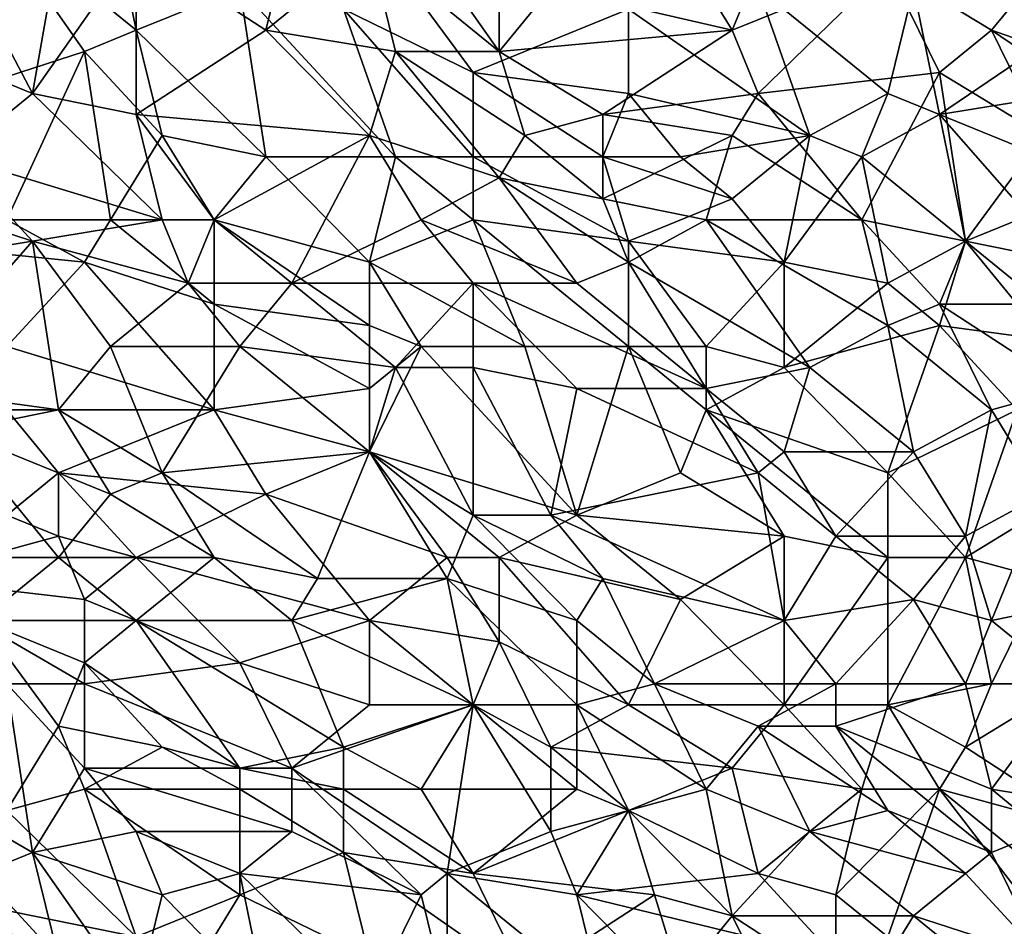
# Model space of a CAD drawing. Extents: x -0.7 to 0.7, y -0.35 to 0.35.
# Tile 111 of 226: x -0.13 to 0.01, y -0.12 to 0.01. Entities that reach past the tile are written whole.
import ezdxf

# ---------------------------------------------------------------- set-up
doc = ezdxf.new("R2010")
doc.units = 0

msp = doc.modelspace()

# ---------------------------------------------------------------- linework, layer by layer
for points in [[(-0.14126, 0.00206, 0.4371), (-0.12216, 0.00827, 0.43707), (-0.13744, 0.03003, 0.43708)], [(-0.13744, 0.03003, 0.43708), (-0.11453, 0.01138, 0.43709), (-0.11834, 0.03003, 0.43706)], [(-0.12216, 0.00827, 0.43707), (-0.11453, 0.01138, 0.43709), (-0.13744, 0.03003, 0.43708)], [(-0.11453, 0.01138, 0.43709), (-0.09925, 0.0176, 0.43711), (-0.11834, 0.03003, 0.43706)], [(-0.08016, 0.02381, 0.41238), (-0.07634, 0.03003, 0.41236), (-0.06107, 0.00827, 0.41237)], [(-0.06107, 0.00827, 0.41237), (-0.07634, 0.03003, 0.41236), (-0.06107, 0.02692, 0.41236)], [(-0.0267, 0.01138, 0.41235), (-0.05343, 0.0176, 0.41234), (-0.03815, 0.03003, 0.41235)], [(-0.0267, 0.01138, 0.41235), (-0.03815, 0.03003, 0.41235), (-0.02288, 0.0207, 0.41237)], [(-0.09543, 0.01138, 0.41237), (-0.11453, 0.02381, 0.41237), (-0.09161, 0.02692, 0.41237)], [(-0.09543, 0.01138, 0.41237), (-0.09161, 0.02692, 0.41237), (-0.08016, 0.02381, 0.41238)], [(-0.06107, 0.00827, 0.41237), (-0.06107, 0.02692, 0.41236), (-0.05343, 0.0176, 0.41234)], [(-0.1298, 0.00206, 0.41238), (-0.14126, 0.02381, 0.41234), (-0.12598, 0.02381, 0.41238)], [(-0.13744, 0.00517, 0.41237), (-0.14126, 0.02381, 0.41234), (-0.1298, 0.00206, 0.41238)], [(-0.1298, 0.00206, 0.41238), (-0.12598, 0.02381, 0.41238), (-0.11453, 0.02381, 0.41237)], [(-0.11453, -0.00105, 0.41236), (-0.1298, 0.00206, 0.41238), (-0.11453, 0.02381, 0.41237)], [(-0.11453, -0.00105, 0.41236), (-0.11453, 0.02381, 0.41237), (-0.09543, 0.01138, 0.41237)], [(-0.09543, 0.01138, 0.41237), (-0.08016, 0.02381, 0.41238), (-0.07634, 0.00827, 0.41238)], [(-0.07634, 0.00827, 0.41238), (-0.08016, 0.02381, 0.41238), (-0.06107, 0.00827, 0.41237)], [(-0.08398, 0.01449, 0.43708), (-0.06488, 0.00517, 0.43709), (-0.07634, 0.0207, 0.43708)], [(-0.06488, 0.00517, 0.43709), (-0.04197, 0.01449, 0.43708), (-0.07634, 0.0207, 0.43708)], [(-0.0267, 0.01138, 0.41235), (-0.02288, 0.0207, 0.41237), (-0.00379, 0.0207, 0.41237)], [(-0.02288, 0.00206, 0.41236), (-0.0267, 0.01138, 0.41235), (-0.00379, 0.0207, 0.41237)], [(-0.02288, 0.00206, 0.41236), (-0.00379, 0.0207, 0.41237), (0.00385, 0.00517, 0.41238)], [(0.01149, 0.01138, 0.41238), (-0.00379, 0.0207, 0.41237), (0.01912, 0.0207, 0.41238)], [(0.00385, 0.00517, 0.41238), (-0.00379, 0.0207, 0.41237), (0.01149, 0.01138, 0.41238)], [(0.03822, 0.00206, 0.41239), (0.01149, 0.01138, 0.41238), (0.01912, 0.0207, 0.41238)], [(-0.09543, -0.00726, 0.43709), (-0.09925, 0.0176, 0.43711), (-0.11453, 0.01138, 0.43709)], [(-0.07634, -0.00726, 0.43708), (-0.08398, 0.01449, 0.43708), (-0.09925, 0.0176, 0.43711)], [(-0.09543, -0.00726, 0.43709), (-0.07634, -0.00726, 0.43708), (-0.09925, 0.0176, 0.43711)], [(-0.06107, 0.00827, 0.41237), (-0.05343, 0.0176, 0.41234), (-0.0267, 0.01138, 0.41235)], [(-0.04197, 0.01449, 0.43708), (-0.01524, -0.00415, 0.43708), (-0.02288, 0.0176, 0.43709)], [(-0.02288, 0.0176, 0.43709), (-0.00379, 0.00206, 0.43709), (0.00003, 0.0176, 0.4371)], [(-0.01524, -0.00415, 0.43708), (-0.00379, 0.00206, 0.43709), (-0.02288, 0.0176, 0.43709)], [(0.00385, -0.00105, 0.4371), (0.00003, 0.0176, 0.4371), (-0.00379, 0.00206, 0.43709)], [(0.00385, -0.00105, 0.4371), (0.02676, 0.01449, 0.43708), (0.00003, 0.0176, 0.4371)], [(-0.06488, -0.00726, 0.4371), (-0.06488, 0.00517, 0.43709), (-0.08398, 0.01449, 0.43708)], [(-0.06488, -0.00726, 0.4371), (-0.08398, 0.01449, 0.43708), (-0.07634, -0.00726, 0.43708)], [(-0.04197, 0.00206, 0.43708), (-0.04197, 0.01449, 0.43708), (-0.06488, 0.00517, 0.43709)], [(-0.01524, -0.00415, 0.43708), (-0.04197, 0.01449, 0.43708), (-0.04197, 0.00206, 0.43708)], [(0.00385, -0.00105, 0.4371), (0.02294, 0.00206, 0.43711), (0.02676, 0.01449, 0.43708)], [(-0.11071, -0.00415, 0.43708), (-0.11453, 0.01138, 0.43709), (-0.12216, 0.00827, 0.43707)], [(-0.11071, -0.00415, 0.43708), (-0.09543, -0.00726, 0.43709), (-0.11453, 0.01138, 0.43709)], [(-0.11453, -0.00105, 0.41236), (-0.09543, 0.01138, 0.41237), (-0.08016, -0.00415, 0.41238)], [(-0.08016, -0.00415, 0.41238), (-0.09543, 0.01138, 0.41237), (-0.07634, 0.00827, 0.41238)], [(-0.04579, -0.00105, 0.41238), (-0.06107, 0.00827, 0.41237), (-0.0267, 0.01138, 0.41235)], [(-0.04579, -0.00105, 0.41238), (-0.0267, 0.01138, 0.41235), (-0.02288, 0.00206, 0.41236)], [(0.01912, -0.00415, 0.41239), (0.00385, 0.00517, 0.41238), (0.01149, 0.01138, 0.41238)], [(0.0344, -0.00415, 0.4124), (0.01149, 0.01138, 0.41238), (0.03822, 0.00206, 0.41239)], [(0.01912, -0.00415, 0.41239), (0.01149, 0.01138, 0.41238), (0.0344, -0.00415, 0.4124)], [(-0.13362, -0.01658, 0.4371), (-0.12216, 0.00827, 0.43707), (-0.14126, 0.00206, 0.4371)], [(-0.13362, -0.01658, 0.4371), (-0.11834, -0.01658, 0.43709), (-0.12216, 0.00827, 0.43707)], [(-0.11834, -0.01658, 0.43709), (-0.11071, -0.00415, 0.43708), (-0.12216, 0.00827, 0.43707)], [(-0.06107, -0.01037, 0.41238), (-0.08016, -0.00415, 0.41238), (-0.07634, 0.00827, 0.41238)], [(-0.05725, -0.00415, 0.41236), (-0.07634, 0.00827, 0.41238), (-0.06107, 0.00827, 0.41237)], [(-0.06107, -0.01037, 0.41238), (-0.07634, 0.00827, 0.41238), (-0.05725, -0.00415, 0.41236)], [(-0.05725, -0.00415, 0.41236), (-0.06107, 0.00827, 0.41237), (-0.04579, -0.00105, 0.41238)], [(-0.14126, -0.00726, 0.41235), (-0.13744, 0.00517, 0.41237), (-0.1298, 0.00206, 0.41238)], [(-0.04579, -0.00726, 0.43708), (-0.04197, 0.00206, 0.43708), (-0.06488, 0.00517, 0.43709)], [(-0.04579, -0.00726, 0.43708), (-0.06488, 0.00517, 0.43709), (-0.06488, -0.00726, 0.4371)], [(-0.00761, -0.01658, 0.41238), (-0.02288, 0.00206, 0.41236), (0.00385, 0.00517, 0.41238)], [(-0.00761, -0.01658, 0.41238), (0.00385, 0.00517, 0.41238), (0.00767, -0.01969, 0.41237)], [(0.00767, -0.01969, 0.41237), (0.00385, 0.00517, 0.41238), (0.01912, -0.00415, 0.41239)], [(-0.11071, -0.01658, 0.41235), (-0.14126, -0.00726, 0.41235), (-0.1298, 0.00206, 0.41238)], [(-0.11071, -0.01658, 0.41235), (-0.1298, 0.00206, 0.41238), (-0.11453, -0.00105, 0.41236)], [(-0.0267, -0.00415, 0.41237), (-0.04579, -0.00105, 0.41238), (-0.02288, 0.00206, 0.41236)], [(-0.04579, -0.00726, 0.43708), (-0.03434, -0.00726, 0.43709), (-0.04197, 0.00206, 0.43708)], [(-0.03434, -0.00726, 0.43709), (-0.01524, -0.00415, 0.43708), (-0.04197, 0.00206, 0.43708)], [(-0.0267, -0.00415, 0.41237), (-0.02288, 0.00206, 0.41236), (-0.00761, -0.01658, 0.41238)], [(-0.01524, -0.00415, 0.43708), (-0.00761, -0.00726, 0.43708), (-0.00379, 0.00206, 0.43709)], [(-0.00761, -0.00726, 0.43708), (0.00385, -0.00105, 0.4371), (-0.00379, 0.00206, 0.43709)], [(0.02676, -0.01037, 0.43708), (0.02294, 0.00206, 0.43711), (0.00385, -0.00105, 0.4371)], [(-0.10307, -0.01658, 0.41236), (-0.11453, -0.00105, 0.41236), (-0.08016, -0.00415, 0.41238)], [(-0.10307, -0.01658, 0.41236), (-0.11071, -0.01658, 0.41235), (-0.11453, -0.00105, 0.41236)], [(-0.04579, -0.01348, 0.41237), (-0.05725, -0.00415, 0.41236), (-0.04579, -0.00105, 0.41238)], [(-0.04579, -0.01348, 0.41237), (-0.04579, -0.00105, 0.41238), (-0.0267, -0.00415, 0.41237)], [(0.00767, -0.01969, 0.43709), (0.00385, -0.00105, 0.4371), (-0.00761, -0.00726, 0.43708)], [(0.02294, -0.0228, 0.43709), (0.02676, -0.01037, 0.43708), (0.00385, -0.00105, 0.4371)], [(0.02294, -0.0228, 0.43709), (0.00385, -0.00105, 0.4371), (0.00767, -0.01969, 0.43709)], [(-0.11834, -0.01658, 0.43709), (-0.10307, -0.01658, 0.43711), (-0.11071, -0.00415, 0.43708)], [(-0.10307, -0.01658, 0.43711), (-0.09543, -0.00726, 0.43709), (-0.11071, -0.00415, 0.43708)], [(-0.09161, -0.02591, 0.41238), (-0.10307, -0.01658, 0.41236), (-0.08016, -0.00415, 0.41238)], [(-0.09161, -0.02591, 0.41238), (-0.08016, -0.00415, 0.41238), (-0.07252, -0.01658, 0.41236)], [(-0.07252, -0.01658, 0.41236), (-0.08016, -0.00415, 0.41238), (-0.06107, -0.01037, 0.41238)], [(-0.06107, -0.01037, 0.41238), (-0.05725, -0.00415, 0.41236), (-0.04579, -0.01348, 0.41237)], [(-0.03052, -0.01658, 0.41236), (-0.04579, -0.01348, 0.41237), (-0.0267, -0.00415, 0.41237)], [(-0.03434, -0.00726, 0.43709), (-0.0267, -0.01348, 0.43709), (-0.01524, -0.00415, 0.43708)], [(-0.03052, -0.01658, 0.41236), (-0.0267, -0.00415, 0.41237), (-0.00761, -0.01658, 0.41238)], [(-0.01906, -0.0228, 0.43709), (-0.01524, -0.00415, 0.43708), (-0.0267, -0.01348, 0.43709)], [(-0.01906, -0.0228, 0.43709), (-0.00761, -0.00726, 0.43708), (-0.01524, -0.00415, 0.43708)], [(0.00767, -0.01969, 0.41237), (0.01912, -0.00415, 0.41239), (0.03058, -0.01037, 0.41238)], [(-0.1298, -0.01969, 0.41238), (-0.14889, -0.01348, 0.41237), (-0.14126, -0.00726, 0.41235)], [(-0.1298, -0.01969, 0.41238), (-0.14126, -0.00726, 0.41235), (-0.11071, -0.01658, 0.41235)], [(-0.08016, -0.0228, 0.43708), (-0.09543, -0.00726, 0.43709), (-0.10307, -0.01658, 0.43711)], [(-0.08016, -0.0228, 0.43708), (-0.07634, -0.00726, 0.43708), (-0.09543, -0.00726, 0.43709)], [(-0.08016, -0.0228, 0.43708), (-0.06488, -0.01658, 0.43709), (-0.07634, -0.00726, 0.43708)], [(-0.07634, -0.00726, 0.43708), (-0.06488, -0.01658, 0.43709), (-0.06488, -0.00726, 0.4371)], [(-0.06488, -0.00726, 0.4371), (-0.04197, -0.01969, 0.43707), (-0.04579, -0.00726, 0.43708)], [(-0.06488, -0.01658, 0.43709), (-0.04197, -0.01969, 0.43707), (-0.06488, -0.00726, 0.4371)], [(-0.0267, -0.01348, 0.43709), (-0.03434, -0.00726, 0.43709), (-0.04579, -0.00726, 0.43708)], [(-0.04197, -0.01969, 0.43707), (-0.0267, -0.01348, 0.43709), (-0.04579, -0.00726, 0.43708)], [(-0.00379, -0.02591, 0.43708), (-0.00761, -0.00726, 0.43708), (-0.01906, -0.0228, 0.43709)], [(0.00767, -0.01969, 0.43709), (-0.00761, -0.00726, 0.43708), (-0.00379, -0.02591, 0.43708)], [(-0.07252, -0.01658, 0.41236), (-0.06107, -0.01037, 0.41238), (-0.04961, -0.02591, 0.41237)], [(-0.06107, -0.01037, 0.41238), (-0.04579, -0.01348, 0.41237), (-0.04197, -0.0228, 0.41236)], [(-0.04961, -0.02591, 0.41237), (-0.06107, -0.01037, 0.41238), (-0.04197, -0.0228, 0.41236)], [(0.00767, -0.01969, 0.41237), (0.03058, -0.01037, 0.41238), (0.01531, -0.02901, 0.41238)], [(-0.14889, -0.0228, 0.41237), (-0.14889, -0.01348, 0.41237), (-0.1298, -0.01969, 0.41238)], [(-0.04197, -0.0228, 0.41236), (-0.04579, -0.01348, 0.41237), (-0.03052, -0.01658, 0.41236)], [(-0.01906, -0.0228, 0.43709), (-0.0267, -0.01348, 0.43709), (-0.04197, -0.01969, 0.43707)], [(-0.15271, -0.01969, 0.43709), (-0.12216, -0.0228, 0.43706), (-0.13362, -0.01658, 0.4371)], [(-0.12216, -0.0228, 0.43706), (-0.11834, -0.01658, 0.43709), (-0.13362, -0.01658, 0.4371)], [(-0.10689, -0.02591, 0.41238), (-0.1298, -0.01969, 0.41238), (-0.11071, -0.01658, 0.41235)], [(-0.12216, -0.0228, 0.43706), (-0.10307, -0.02901, 0.43709), (-0.11834, -0.01658, 0.43709)], [(-0.10307, -0.02901, 0.43709), (-0.10307, -0.01658, 0.43711), (-0.11834, -0.01658, 0.43709)], [(-0.10689, -0.02591, 0.41238), (-0.11071, -0.01658, 0.41235), (-0.10307, -0.01658, 0.41236)], [(-0.10689, -0.02591, 0.41238), (-0.10307, -0.01658, 0.41236), (-0.09161, -0.02591, 0.41238)], [(-0.08016, -0.03212, 0.43707), (-0.08016, -0.0228, 0.43708), (-0.10307, -0.01658, 0.43711)], [(-0.08016, -0.03212, 0.43707), (-0.10307, -0.01658, 0.43711), (-0.10307, -0.02901, 0.43709)], [(-0.09161, -0.02591, 0.41238), (-0.07252, -0.01658, 0.41236), (-0.06488, -0.02591, 0.41237)], [(-0.08016, -0.0228, 0.43708), (-0.05725, -0.03523, 0.43707), (-0.06488, -0.01658, 0.43709)], [(-0.06488, -0.02591, 0.41237), (-0.07252, -0.01658, 0.41236), (-0.04961, -0.02591, 0.41237)], [(-0.04197, -0.03523, 0.43706), (-0.04197, -0.01969, 0.43707), (-0.06488, -0.01658, 0.43709)], [(-0.05725, -0.03523, 0.43707), (-0.04197, -0.03523, 0.43706), (-0.06488, -0.01658, 0.43709)], [(-0.04197, -0.0228, 0.41236), (-0.03052, -0.01658, 0.41236), (-0.01524, -0.03833, 0.41239)], [(-0.00379, -0.03212, 0.41239), (-0.03052, -0.01658, 0.41236), (-0.00761, -0.01658, 0.41238)], [(-0.01524, -0.03833, 0.41239), (-0.03052, -0.01658, 0.41236), (-0.00379, -0.03212, 0.41239)], [(0.00385, -0.02901, 0.41237), (-0.00761, -0.01658, 0.41238), (0.00767, -0.01969, 0.41237)], [(-0.00379, -0.03212, 0.41239), (-0.00761, -0.01658, 0.41238), (0.00385, -0.02901, 0.41237)], [(-0.13362, -0.03523, 0.43707), (-0.12216, -0.0228, 0.43706), (-0.15271, -0.01969, 0.43709)], [(-0.14889, -0.04144, 0.41238), (-0.14889, -0.0228, 0.41237), (-0.1298, -0.01969, 0.41238)], [(-0.12598, -0.04455, 0.4124), (-0.14889, -0.04144, 0.41238), (-0.1298, -0.01969, 0.41238)], [(-0.12598, -0.04455, 0.4124), (-0.1298, -0.01969, 0.41238), (-0.11834, -0.03523, 0.41237)], [(-0.11834, -0.03523, 0.41237), (-0.1298, -0.01969, 0.41238), (-0.10689, -0.02591, 0.41238)], [(-0.04197, -0.01969, 0.43707), (-0.03052, -0.03523, 0.43708), (-0.01906, -0.0228, 0.43709)], [(-0.04197, -0.03523, 0.43706), (-0.03052, -0.03523, 0.43708), (-0.04197, -0.01969, 0.43707)], [(-0.00379, -0.02591, 0.43708), (0.00385, -0.03212, 0.43708), (0.00767, -0.01969, 0.43709)], [(0.00385, -0.03212, 0.43708), (0.02676, -0.03523, 0.43707), (0.00767, -0.01969, 0.43709)], [(0.01531, -0.02901, 0.41238), (0.00385, -0.02901, 0.41237), (0.00767, -0.01969, 0.41237)], [(0.00767, -0.01969, 0.43709), (0.02676, -0.03523, 0.43707), (0.02294, -0.0228, 0.43709)], [(-0.13362, -0.03523, 0.43707), (-0.10307, -0.04455, 0.43709), (-0.12216, -0.0228, 0.43706)], [(-0.10307, -0.04455, 0.43709), (-0.10307, -0.02901, 0.43709), (-0.12216, -0.0228, 0.43706)], [(-0.07252, -0.03523, 0.43707), (-0.05725, -0.03523, 0.43707), (-0.08016, -0.0228, 0.43708)], [(-0.07252, -0.03523, 0.43707), (-0.08016, -0.0228, 0.43708), (-0.08016, -0.03212, 0.43707)], [(-0.03052, -0.04144, 0.41239), (-0.04961, -0.02591, 0.41237), (-0.04197, -0.0228, 0.41236)], [(-0.03052, -0.04144, 0.41239), (-0.04197, -0.0228, 0.41236), (-0.01524, -0.03833, 0.41239)], [(-0.01906, -0.03833, 0.43707), (-0.01906, -0.0228, 0.43709), (-0.03052, -0.03523, 0.43708)], [(-0.01906, -0.03833, 0.43707), (-0.00379, -0.02591, 0.43708), (-0.01906, -0.0228, 0.43709)], [(-0.11834, -0.03523, 0.41237), (-0.10689, -0.02591, 0.41238), (-0.09925, -0.03523, 0.41238)], [(-0.09925, -0.03523, 0.41238), (-0.10689, -0.02591, 0.41238), (-0.09161, -0.02591, 0.41238)], [(-0.09925, -0.03523, 0.41238), (-0.09161, -0.02591, 0.41238), (-0.07634, -0.03833, 0.41238)], [(-0.07634, -0.03833, 0.41238), (-0.09161, -0.02591, 0.41238), (-0.06488, -0.02591, 0.41237)], [(-0.06488, -0.03833, 0.41238), (-0.07634, -0.03833, 0.41238), (-0.06488, -0.02591, 0.41237)], [(-0.03052, -0.04144, 0.41239), (-0.06488, -0.02591, 0.41237), (-0.04961, -0.02591, 0.41237)], [(-0.04961, -0.04144, 0.41238), (-0.06488, -0.02591, 0.41237), (-0.03052, -0.04144, 0.41239)], [(-0.06488, -0.03833, 0.41238), (-0.06488, -0.02591, 0.41237), (-0.04961, -0.04144, 0.41238)], [(-0.01906, -0.03833, 0.43707), (0.00385, -0.03212, 0.43708), (-0.00379, -0.02591, 0.43708)], [(-0.08016, -0.04144, 0.43706), (-0.08016, -0.03212, 0.43707), (-0.10307, -0.02901, 0.43709)], [(-0.10307, -0.04455, 0.43709), (-0.08016, -0.04144, 0.43706), (-0.10307, -0.02901, 0.43709)], [(0.01149, -0.04455, 0.41238), (-0.00379, -0.03212, 0.41239), (0.00385, -0.02901, 0.41237)], [(0.00385, -0.02901, 0.41237), (0.01531, -0.02901, 0.41238), (0.02294, -0.04144, 0.41238)], [(0.02294, -0.04144, 0.41238), (0.01149, -0.04455, 0.41238), (0.00385, -0.02901, 0.41237)], [(-0.08016, -0.04144, 0.43706), (-0.07252, -0.03523, 0.43707), (-0.08016, -0.03212, 0.43707)], [(-0.00379, -0.05387, 0.43708), (0.00385, -0.03212, 0.43708), (-0.01906, -0.03833, 0.43707)], [(0.00003, -0.05076, 0.41239), (-0.01524, -0.03833, 0.41239), (-0.00379, -0.03212, 0.41239)], [(0.00003, -0.05076, 0.41239), (-0.00379, -0.03212, 0.41239), (0.01149, -0.04455, 0.41238)], [(0.01531, -0.04455, 0.43709), (0.00385, -0.03212, 0.43708), (-0.00379, -0.05387, 0.43708)], [(0.01531, -0.04455, 0.43709), (0.02676, -0.03523, 0.43707), (0.00385, -0.03212, 0.43708)], [(-0.13362, -0.04455, 0.43708), (-0.10307, -0.04455, 0.43709), (-0.13362, -0.03523, 0.43707)], [(-0.12598, -0.04455, 0.4124), (-0.11834, -0.03523, 0.41237), (-0.11071, -0.05387, 0.41236)], [(-0.11071, -0.05387, 0.41236), (-0.11834, -0.03523, 0.41237), (-0.09925, -0.03523, 0.41238)], [(-0.11071, -0.05387, 0.41236), (-0.09925, -0.03523, 0.41238), (-0.08016, -0.05076, 0.41239)], [(-0.08016, -0.05076, 0.41239), (-0.09925, -0.03523, 0.41238), (-0.07634, -0.03833, 0.41238)], [(-0.08016, -0.05076, 0.43707), (-0.04961, -0.06009, 0.43708), (-0.07252, -0.03523, 0.43707)], [(-0.08016, -0.05076, 0.43707), (-0.07252, -0.03523, 0.43707), (-0.08016, -0.04144, 0.43706)], [(-0.04961, -0.06009, 0.43708), (-0.05725, -0.03523, 0.43707), (-0.07252, -0.03523, 0.43707)], [(-0.04961, -0.06009, 0.43708), (-0.04197, -0.03523, 0.43706), (-0.05725, -0.03523, 0.43707)], [(-0.04961, -0.06009, 0.43708), (-0.03434, -0.05387, 0.43708), (-0.04197, -0.03523, 0.43706)], [(-0.03052, -0.04455, 0.43709), (-0.03052, -0.03523, 0.43708), (-0.04197, -0.03523, 0.43706)], [(-0.03434, -0.05387, 0.43708), (-0.03052, -0.04455, 0.43709), (-0.04197, -0.03523, 0.43706)], [(-0.03052, -0.04455, 0.43709), (-0.01906, -0.03833, 0.43707), (-0.03052, -0.03523, 0.43708)], [(-0.08016, -0.05076, 0.41239), (-0.07634, -0.03833, 0.41238), (-0.06488, -0.06009, 0.41238)], [(-0.06488, -0.06009, 0.41238), (-0.07634, -0.03833, 0.41238), (-0.06488, -0.03833, 0.41238)], [(-0.05343, -0.06009, 0.41241), (-0.06488, -0.03833, 0.41238), (-0.04961, -0.04144, 0.41238)], [(-0.06488, -0.06009, 0.41238), (-0.06488, -0.03833, 0.41238), (-0.05343, -0.06009, 0.41241)], [(-0.01906, -0.05076, 0.41239), (-0.03052, -0.04144, 0.41239), (-0.01524, -0.03833, 0.41239)], [(-0.03052, -0.04455, 0.43709), (-0.00379, -0.05387, 0.43708), (-0.01906, -0.03833, 0.43707)], [(0.00003, -0.05076, 0.41239), (-0.01906, -0.05076, 0.41239), (-0.01524, -0.03833, 0.41239)], [(-0.14126, -0.04766, 0.41237), (-0.14889, -0.04144, 0.41238), (-0.12598, -0.04455, 0.4124)], [(-0.08016, -0.05076, 0.43707), (-0.08016, -0.04144, 0.43706), (-0.10307, -0.04455, 0.43709)], [(-0.02288, -0.05387, 0.41239), (-0.05343, -0.06009, 0.41241), (-0.04961, -0.04144, 0.41238)], [(-0.04961, -0.04144, 0.41238), (-0.03052, -0.04144, 0.41239), (-0.02288, -0.05387, 0.41239)], [(-0.02288, -0.05387, 0.41239), (-0.03052, -0.04144, 0.41239), (-0.01906, -0.05076, 0.41239)], [(0.01912, -0.05698, 0.4124), (0.01149, -0.04455, 0.41238), (0.02294, -0.04144, 0.41238)], [(-0.11834, -0.05698, 0.41239), (-0.14126, -0.04766, 0.41237), (-0.12598, -0.04455, 0.4124)], [(-0.13362, -0.06009, 0.43709), (-0.12598, -0.05387, 0.43706), (-0.13362, -0.04455, 0.43708)], [(-0.12598, -0.05387, 0.43706), (-0.10307, -0.04455, 0.43709), (-0.13362, -0.04455, 0.43708)], [(-0.12598, -0.05387, 0.43706), (-0.09543, -0.05698, 0.4371), (-0.10307, -0.04455, 0.43709)], [(-0.11834, -0.05698, 0.41239), (-0.12598, -0.04455, 0.4124), (-0.11071, -0.05387, 0.41236)], [(-0.09543, -0.05698, 0.4371), (-0.08016, -0.05076, 0.43707), (-0.10307, -0.04455, 0.43709)], [(-0.01906, -0.06319, 0.43709), (-0.03052, -0.04455, 0.43709), (-0.03434, -0.05387, 0.43708)], [(-0.00379, -0.0663, 0.43708), (-0.00379, -0.05387, 0.43708), (-0.03052, -0.04455, 0.43709)], [(-0.01906, -0.06319, 0.43709), (-0.00379, -0.0663, 0.43708), (-0.03052, -0.04455, 0.43709)], [(0.00767, -0.0663, 0.4371), (0.01531, -0.04455, 0.43709), (-0.00379, -0.05387, 0.43708)], [(0.00767, -0.06319, 0.4124), (0.00003, -0.05076, 0.41239), (0.01149, -0.04455, 0.41238)], [(0.00767, -0.06319, 0.4124), (0.01149, -0.04455, 0.41238), (0.01912, -0.05698, 0.4124)], [(0.02294, -0.05698, 0.43709), (0.01531, -0.04455, 0.43709), (0.00767, -0.0663, 0.4371)], [(-0.14507, -0.0663, 0.41239), (-0.14126, -0.04766, 0.41237), (-0.12598, -0.0663, 0.41241)], [(-0.12598, -0.0663, 0.41241), (-0.14126, -0.04766, 0.41237), (-0.11834, -0.05698, 0.41239)], [(-0.11071, -0.05387, 0.41236), (-0.08016, -0.05076, 0.41239), (-0.0878, -0.06941, 0.41239)], [(-0.09543, -0.05698, 0.4371), (-0.0687, -0.0663, 0.4371), (-0.08016, -0.05076, 0.43707)], [(-0.0687, -0.06941, 0.41238), (-0.0878, -0.06941, 0.41239), (-0.08016, -0.05076, 0.41239)], [(-0.06107, -0.0663, 0.4371), (-0.04961, -0.06009, 0.43708), (-0.08016, -0.05076, 0.43707)], [(-0.0687, -0.0663, 0.4371), (-0.06107, -0.0663, 0.4371), (-0.08016, -0.05076, 0.43707)], [(-0.0687, -0.06941, 0.41238), (-0.08016, -0.05076, 0.41239), (-0.06488, -0.06009, 0.41238)], [(-0.01142, -0.06319, 0.4124), (-0.02288, -0.05387, 0.41239), (-0.01906, -0.05076, 0.41239)], [(-0.01142, -0.06319, 0.4124), (-0.01906, -0.05076, 0.41239), (0.00003, -0.05076, 0.41239)], [(-0.01142, -0.06319, 0.4124), (0.00003, -0.05076, 0.41239), (0.00767, -0.06319, 0.4124)], [(-0.13362, -0.06009, 0.43709), (-0.12598, -0.06319, 0.43707), (-0.12598, -0.05387, 0.43706)], [(-0.11453, -0.0663, 0.43709), (-0.09543, -0.05698, 0.4371), (-0.12598, -0.05387, 0.43706)], [(-0.11453, -0.0663, 0.43709), (-0.12598, -0.05387, 0.43706), (-0.12598, -0.06319, 0.43707)], [(-0.10307, -0.0663, 0.41237), (-0.11834, -0.05698, 0.41239), (-0.11071, -0.05387, 0.41236)], [(-0.10307, -0.0663, 0.41237), (-0.11071, -0.05387, 0.41236), (-0.0878, -0.06941, 0.41239)], [(-0.01906, -0.07562, 0.41241), (-0.05343, -0.06009, 0.41241), (-0.02288, -0.05387, 0.41239)], [(-0.04961, -0.06009, 0.43708), (-0.01906, -0.06319, 0.43709), (-0.03434, -0.05387, 0.43708)], [(-0.01906, -0.07562, 0.41241), (-0.02288, -0.05387, 0.41239), (-0.01142, -0.06319, 0.4124)], [(-0.00379, -0.0663, 0.43708), (0.00767, -0.0663, 0.4371), (-0.00379, -0.05387, 0.43708)], [(-0.10307, -0.0663, 0.41237), (-0.12598, -0.0663, 0.41241), (-0.11834, -0.05698, 0.41239)], [(-0.11453, -0.0663, 0.43709), (-0.08016, -0.07562, 0.43709), (-0.09543, -0.05698, 0.4371)], [(-0.08016, -0.07562, 0.43709), (-0.0687, -0.0663, 0.4371), (-0.09543, -0.05698, 0.4371)], [(0.00767, -0.0663, 0.4371), (0.01912, -0.06941, 0.43708), (0.02294, -0.05698, 0.43709)], [(0.01149, -0.07562, 0.4124), (0.00767, -0.06319, 0.4124), (0.01912, -0.05698, 0.4124)], [(0.01149, -0.07562, 0.4124), (0.01912, -0.05698, 0.4124), (0.02676, -0.07251, 0.41241)], [(-0.14889, -0.06941, 0.43707), (-0.12598, -0.06319, 0.43707), (-0.13362, -0.06009, 0.43709)], [(-0.0687, -0.06941, 0.41238), (-0.06488, -0.06009, 0.41238), (-0.04961, -0.07562, 0.4124)], [(-0.06488, -0.06009, 0.41238), (-0.05343, -0.06009, 0.41241), (-0.04579, -0.06941, 0.4124)], [(-0.04961, -0.07562, 0.4124), (-0.06488, -0.06009, 0.41238), (-0.04579, -0.06941, 0.4124)], [(-0.06107, -0.0663, 0.4371), (-0.03434, -0.07251, 0.4371), (-0.04961, -0.06009, 0.43708)], [(-0.01906, -0.07562, 0.41241), (-0.04579, -0.06941, 0.4124), (-0.05343, -0.06009, 0.41241)], [(-0.03434, -0.07251, 0.4371), (-0.01906, -0.06319, 0.43709), (-0.04961, -0.06009, 0.43708)], [(-0.14889, -0.06941, 0.43707), (-0.12216, -0.07251, 0.43707), (-0.12598, -0.06319, 0.43707)], [(-0.12216, -0.07251, 0.43707), (-0.11453, -0.0663, 0.43709), (-0.12598, -0.06319, 0.43707)], [(-0.03434, -0.07251, 0.4371), (-0.01906, -0.08805, 0.4371), (-0.01906, -0.06319, 0.43709)], [(-0.01906, -0.08805, 0.4371), (-0.00379, -0.0663, 0.43708), (-0.01906, -0.06319, 0.43709)], [(0.00003, -0.07251, 0.41238), (-0.01906, -0.07562, 0.41241), (-0.01142, -0.06319, 0.4124)], [(0.00003, -0.07251, 0.41238), (-0.01142, -0.06319, 0.4124), (0.00767, -0.06319, 0.4124)], [(0.01149, -0.07562, 0.4124), (0.00003, -0.07251, 0.41238), (0.00767, -0.06319, 0.4124)], [(-0.13744, -0.07562, 0.41238), (-0.14507, -0.0663, 0.41239), (-0.12598, -0.0663, 0.41241)], [(-0.13744, -0.07562, 0.41238), (-0.12598, -0.0663, 0.41241), (-0.11453, -0.07562, 0.41238)], [(-0.11453, -0.07562, 0.41238), (-0.12598, -0.0663, 0.41241), (-0.10307, -0.0663, 0.41237)], [(-0.09925, -0.08184, 0.4371), (-0.11453, -0.0663, 0.43709), (-0.12216, -0.07251, 0.43707)], [(-0.09925, -0.08184, 0.4371), (-0.08016, -0.07562, 0.43709), (-0.11453, -0.0663, 0.43709)], [(-0.11453, -0.07562, 0.41238), (-0.10307, -0.0663, 0.41237), (-0.09161, -0.07562, 0.4124)], [(-0.09161, -0.07562, 0.4124), (-0.10307, -0.0663, 0.41237), (-0.0878, -0.06941, 0.41239)], [(-0.08016, -0.07562, 0.43709), (-0.06107, -0.07873, 0.4371), (-0.0687, -0.0663, 0.4371)], [(-0.0687, -0.0663, 0.4371), (-0.06107, -0.07873, 0.4371), (-0.06107, -0.0663, 0.4371)], [(-0.04197, -0.08805, 0.43708), (-0.03434, -0.07251, 0.4371), (-0.06107, -0.0663, 0.4371)], [(-0.06107, -0.07873, 0.4371), (-0.04197, -0.08805, 0.43708), (-0.06107, -0.0663, 0.4371)], [(-0.00379, -0.08805, 0.4371), (-0.00379, -0.0663, 0.43708), (-0.01906, -0.08805, 0.4371)], [(-0.00379, -0.08805, 0.4371), (0.00767, -0.0663, 0.4371), (-0.00379, -0.0663, 0.43708)], [(0.01149, -0.08494, 0.4371), (0.00767, -0.0663, 0.4371), (-0.00379, -0.08805, 0.4371)], [(0.01149, -0.08494, 0.4371), (0.01912, -0.06941, 0.43708), (0.00767, -0.0663, 0.4371)], [(-0.12216, -0.08494, 0.43708), (-0.12216, -0.07251, 0.43707), (-0.14889, -0.06941, 0.43707)], [(-0.13362, -0.08494, 0.4371), (-0.12216, -0.08494, 0.43708), (-0.14889, -0.06941, 0.43707)], [(-0.09161, -0.07562, 0.4124), (-0.0878, -0.06941, 0.41239), (-0.0687, -0.06941, 0.41238)], [(-0.06488, -0.08805, 0.41239), (-0.09161, -0.07562, 0.4124), (-0.0687, -0.06941, 0.41238)], [(-0.04961, -0.08805, 0.4124), (-0.0687, -0.06941, 0.41238), (-0.04961, -0.07562, 0.4124)], [(-0.06488, -0.08805, 0.41239), (-0.0687, -0.06941, 0.41238), (-0.04961, -0.08805, 0.4124)], [(-0.03815, -0.08494, 0.41238), (-0.04961, -0.07562, 0.4124), (-0.04579, -0.06941, 0.4124)], [(-0.03815, -0.08494, 0.41238), (-0.04579, -0.06941, 0.4124), (-0.01906, -0.07562, 0.41241)], [(0.01149, -0.08494, 0.4371), (0.02294, -0.08494, 0.4371), (0.01912, -0.06941, 0.43708)], [(-0.12216, -0.08494, 0.43708), (-0.09925, -0.08184, 0.4371), (-0.12216, -0.07251, 0.43707)], [(-0.01906, -0.08805, 0.4371), (-0.03434, -0.07251, 0.4371), (-0.04197, -0.08805, 0.43708)], [(-0.01142, -0.08494, 0.41239), (-0.01906, -0.07562, 0.41241), (0.00003, -0.07251, 0.41238)], [(0.00767, -0.08494, 0.41239), (-0.01142, -0.08494, 0.41239), (0.00003, -0.07251, 0.41238)], [(0.00767, -0.08494, 0.41239), (0.00003, -0.07251, 0.41238), (0.01149, -0.07562, 0.4124)], [(0.02294, -0.08494, 0.41239), (0.01149, -0.07562, 0.4124), (0.02676, -0.07251, 0.41241)], [(-0.12216, -0.08184, 0.41241), (-0.13744, -0.07562, 0.41238), (-0.11453, -0.07562, 0.41238)], [(-0.12598, -0.09116, 0.41241), (-0.13744, -0.07562, 0.41238), (-0.12216, -0.08184, 0.41241)], [(-0.12598, -0.09116, 0.41241), (-0.13362, -0.10359, 0.41241), (-0.13744, -0.07562, 0.41238)], [(-0.12216, -0.08184, 0.41241), (-0.11453, -0.07562, 0.41238), (-0.09925, -0.09737, 0.4124)], [(-0.11453, -0.07562, 0.41238), (-0.09161, -0.07562, 0.4124), (-0.08398, -0.09427, 0.4124)], [(-0.09925, -0.09737, 0.4124), (-0.11453, -0.07562, 0.41238), (-0.08398, -0.09427, 0.4124)], [(-0.08016, -0.08805, 0.4371), (-0.08016, -0.07562, 0.43709), (-0.09925, -0.08184, 0.4371)], [(-0.08398, -0.09427, 0.4124), (-0.09161, -0.07562, 0.4124), (-0.06488, -0.08805, 0.41239)], [(-0.06488, -0.08805, 0.4371), (-0.06107, -0.07873, 0.4371), (-0.08016, -0.07562, 0.43709)], [(-0.06488, -0.08805, 0.4371), (-0.08016, -0.07562, 0.43709), (-0.08016, -0.08805, 0.4371)], [(-0.04961, -0.08805, 0.4124), (-0.04961, -0.07562, 0.4124), (-0.03815, -0.08494, 0.41238)], [(-0.03815, -0.08494, 0.41238), (-0.01906, -0.07562, 0.41241), (-0.01142, -0.08494, 0.41239)], [(0.00767, -0.08494, 0.41239), (0.01149, -0.07562, 0.4124), (0.02294, -0.08494, 0.41239)], [(-0.06488, -0.08805, 0.4371), (-0.05343, -0.09427, 0.4371), (-0.06107, -0.07873, 0.4371)], [(-0.05343, -0.09427, 0.4371), (-0.04197, -0.08805, 0.43708), (-0.06107, -0.07873, 0.4371)], [(-0.11071, -0.09427, 0.41242), (-0.12598, -0.09116, 0.41241), (-0.12216, -0.08184, 0.41241)], [(-0.11071, -0.09427, 0.41242), (-0.12216, -0.08184, 0.41241), (-0.09925, -0.09737, 0.4124)], [(-0.09161, -0.09737, 0.4371), (-0.09925, -0.08184, 0.4371), (-0.12216, -0.08494, 0.43708)], [(-0.09161, -0.09737, 0.4371), (-0.08016, -0.08805, 0.4371), (-0.09925, -0.08184, 0.4371)], [(-0.1298, -0.1098, 0.4371), (-0.13362, -0.08494, 0.4371), (-0.15653, -0.09427, 0.43708)], [(-0.12216, -0.09737, 0.43707), (-0.12216, -0.08494, 0.43708), (-0.13362, -0.08494, 0.4371)], [(-0.1298, -0.1098, 0.4371), (-0.12216, -0.09737, 0.43707), (-0.13362, -0.08494, 0.4371)], [(-0.09161, -0.09737, 0.4371), (-0.12216, -0.08494, 0.43708), (-0.12216, -0.09737, 0.43707)], [(-0.03052, -0.10048, 0.41242), (-0.04961, -0.08805, 0.4124), (-0.03815, -0.08494, 0.41238)], [(-0.02288, -0.09116, 0.41241), (-0.03815, -0.08494, 0.41238), (-0.01142, -0.08494, 0.41239)], [(-0.03052, -0.10048, 0.41242), (-0.03815, -0.08494, 0.41238), (-0.02288, -0.09116, 0.41241)], [(-0.02288, -0.09116, 0.41241), (-0.01142, -0.08494, 0.41239), (-0.01142, -0.09116, 0.41241)], [(-0.01142, -0.09116, 0.41241), (-0.01142, -0.08494, 0.41239), (0.00767, -0.08494, 0.41239)], [(-0.01142, -0.09116, 0.41241), (0.00767, -0.08494, 0.41239), (0.01149, -0.10048, 0.41244)], [(-0.00379, -0.08805, 0.4371), (0.00767, -0.09427, 0.43711), (0.01149, -0.08494, 0.4371)], [(0.00767, -0.09427, 0.43711), (0.02294, -0.08494, 0.4371), (0.01149, -0.08494, 0.4371)], [(0.01149, -0.10048, 0.41244), (0.00767, -0.08494, 0.41239), (0.02294, -0.08494, 0.41239)], [(0.00767, -0.09427, 0.43711), (0.02676, -0.1067, 0.4371), (0.02294, -0.08494, 0.4371)], [(0.03058, -0.10359, 0.41242), (0.01149, -0.10048, 0.41244), (0.02294, -0.08494, 0.41239)], [(-0.09161, -0.09737, 0.4371), (-0.06488, -0.08805, 0.4371), (-0.08016, -0.08805, 0.4371)], [(-0.0687, -0.11291, 0.43712), (-0.06488, -0.08805, 0.4371), (-0.09161, -0.09737, 0.4371)], [(-0.07252, -0.10048, 0.41241), (-0.08398, -0.09427, 0.4124), (-0.06488, -0.08805, 0.41239)], [(-0.07252, -0.10048, 0.41241), (-0.06488, -0.08805, 0.41239), (-0.04961, -0.10048, 0.41242)], [(-0.0687, -0.11291, 0.43712), (-0.05343, -0.1067, 0.4371), (-0.06488, -0.08805, 0.4371)], [(-0.04961, -0.10048, 0.41242), (-0.06488, -0.08805, 0.41239), (-0.04961, -0.08805, 0.4124)], [(-0.05343, -0.1067, 0.4371), (-0.05343, -0.09427, 0.4371), (-0.06488, -0.08805, 0.4371)], [(-0.0267, -0.09737, 0.4371), (-0.04197, -0.08805, 0.43708), (-0.05343, -0.09427, 0.4371)], [(-0.04197, -0.10359, 0.41241), (-0.04961, -0.08805, 0.4124), (-0.03052, -0.10048, 0.41242)], [(-0.04961, -0.10048, 0.41242), (-0.04961, -0.08805, 0.4124), (-0.04197, -0.10359, 0.41241)], [(-0.0267, -0.09737, 0.4371), (-0.01906, -0.08805, 0.4371), (-0.04197, -0.08805, 0.43708)], [(-0.0267, -0.09737, 0.4371), (-0.00761, -0.10048, 0.4371), (-0.01906, -0.08805, 0.4371)], [(-0.01906, -0.08805, 0.4371), (-0.00761, -0.10048, 0.4371), (-0.00379, -0.08805, 0.4371)], [(0.00385, -0.10048, 0.43711), (-0.00379, -0.08805, 0.4371), (-0.00761, -0.10048, 0.4371)], [(0.00767, -0.09427, 0.43711), (-0.00379, -0.08805, 0.4371), (0.00385, -0.10048, 0.43711)], [(-0.13362, -0.10359, 0.41241), (-0.12598, -0.09116, 0.41241), (-0.12216, -0.10048, 0.41242)], [(-0.12216, -0.10048, 0.41242), (-0.12598, -0.09116, 0.41241), (-0.11071, -0.09427, 0.41242)], [(-0.01524, -0.1067, 0.41241), (-0.03052, -0.10048, 0.41242), (-0.02288, -0.09116, 0.41241)], [(-0.00379, -0.10359, 0.41241), (-0.02288, -0.09116, 0.41241), (-0.01142, -0.09116, 0.41241)], [(-0.01524, -0.1067, 0.41241), (-0.02288, -0.09116, 0.41241), (-0.00379, -0.10359, 0.41241)], [(0.01149, -0.1098, 0.41242), (-0.01142, -0.09116, 0.41241), (0.01149, -0.10048, 0.41244)], [(0.01149, -0.1098, 0.41242), (-0.00379, -0.10359, 0.41241), (-0.01142, -0.09116, 0.41241)], [(-0.13744, -0.11291, 0.4371), (-0.1298, -0.1098, 0.4371), (-0.15653, -0.09427, 0.43708)], [(-0.12216, -0.10048, 0.41242), (-0.11071, -0.09427, 0.41242), (-0.09925, -0.10048, 0.41239)], [(-0.09925, -0.10048, 0.41239), (-0.11071, -0.09427, 0.41242), (-0.09925, -0.09737, 0.4124)], [(-0.08398, -0.10048, 0.41243), (-0.09925, -0.09737, 0.4124), (-0.08398, -0.09427, 0.4124)], [(-0.08398, -0.10048, 0.41243), (-0.08398, -0.09427, 0.4124), (-0.07252, -0.10048, 0.41241)], [(-0.05343, -0.09427, 0.4371), (-0.04197, -0.10359, 0.43708), (-0.0267, -0.09737, 0.4371)], [(-0.05343, -0.1067, 0.4371), (-0.04197, -0.10359, 0.43708), (-0.05343, -0.09427, 0.4371)], [(0.00385, -0.10048, 0.43711), (0.02676, -0.1067, 0.4371), (0.00767, -0.09427, 0.43711)], [(-0.1298, -0.1098, 0.4371), (-0.11453, -0.1067, 0.43708), (-0.12216, -0.09737, 0.43707)], [(-0.09161, -0.1067, 0.43711), (-0.09161, -0.09737, 0.4371), (-0.12216, -0.09737, 0.43707)], [(-0.11453, -0.1067, 0.43708), (-0.09161, -0.1067, 0.43711), (-0.12216, -0.09737, 0.43707)], [(-0.09925, -0.10048, 0.41239), (-0.09925, -0.09737, 0.4124), (-0.08398, -0.10048, 0.41243)], [(-0.07252, -0.11602, 0.43709), (-0.0687, -0.11291, 0.43712), (-0.09161, -0.09737, 0.4371)], [(-0.07252, -0.11602, 0.43709), (-0.09161, -0.09737, 0.4371), (-0.09161, -0.1067, 0.43711)], [(-0.02288, -0.11291, 0.4371), (-0.0267, -0.09737, 0.4371), (-0.04197, -0.10359, 0.43708)], [(-0.02288, -0.11291, 0.4371), (-0.00761, -0.10048, 0.4371), (-0.0267, -0.09737, 0.4371)], [(-0.11453, -0.12223, 0.41244), (-0.13362, -0.10359, 0.41241), (-0.12216, -0.10048, 0.41242)], [(-0.09925, -0.11602, 0.41243), (-0.12216, -0.10048, 0.41242), (-0.09925, -0.10048, 0.41239)], [(-0.11453, -0.12223, 0.41244), (-0.12216, -0.10048, 0.41242), (-0.09925, -0.11602, 0.41243)], [(-0.09925, -0.10048, 0.41239), (-0.08398, -0.10048, 0.41243), (-0.08398, -0.1098, 0.41242)], [(-0.09925, -0.11602, 0.41243), (-0.09925, -0.10048, 0.41239), (-0.08398, -0.1098, 0.41242)], [(-0.06488, -0.11291, 0.41242), (-0.08398, -0.10048, 0.41243), (-0.07252, -0.10048, 0.41241)], [(-0.08398, -0.1098, 0.41242), (-0.08398, -0.10048, 0.41243), (-0.06488, -0.11291, 0.41242)], [(-0.06488, -0.11291, 0.41242), (-0.07252, -0.10048, 0.41241), (-0.04961, -0.10048, 0.41242)], [(-0.06488, -0.11291, 0.41242), (-0.04961, -0.10048, 0.41242), (-0.04197, -0.10359, 0.41241)], [(-0.04197, -0.10359, 0.41241), (-0.03052, -0.10048, 0.41242), (-0.0267, -0.11912, 0.41244)], [(-0.0267, -0.11912, 0.41244), (-0.03052, -0.10048, 0.41242), (-0.01524, -0.1067, 0.41241)], [(-0.02288, -0.11291, 0.4371), (-0.01142, -0.11602, 0.43709), (-0.00761, -0.10048, 0.4371)], [(-0.01142, -0.11602, 0.43709), (0.00385, -0.10048, 0.43711), (-0.00761, -0.10048, 0.4371)], [(-0.00379, -0.12223, 0.43711), (0.00385, -0.10048, 0.43711), (-0.01142, -0.11602, 0.43709)], [(-0.00379, -0.12223, 0.43711), (0.02294, -0.12534, 0.43711), (0.00385, -0.10048, 0.43711)], [(0.02676, -0.11912, 0.43709), (0.02676, -0.1067, 0.4371), (0.00385, -0.10048, 0.43711)], [(0.02294, -0.12534, 0.43711), (0.02676, -0.11912, 0.43709), (0.00385, -0.10048, 0.43711)], [(0.01912, -0.1067, 0.41242), (0.01149, -0.10048, 0.41244), (0.03058, -0.10359, 0.41242)], [(0.01912, -0.1067, 0.41242), (0.01149, -0.1098, 0.41242), (0.01149, -0.10048, 0.41244)], [(-0.14507, -0.11602, 0.41242), (-0.13362, -0.10359, 0.41241), (-0.11453, -0.12223, 0.41244)], [(-0.03815, -0.11602, 0.41243), (-0.06488, -0.11291, 0.41242), (-0.04197, -0.10359, 0.41241)], [(-0.04961, -0.11602, 0.43708), (-0.04197, -0.10359, 0.43708), (-0.05343, -0.1067, 0.4371)], [(-0.02288, -0.11291, 0.4371), (-0.04197, -0.10359, 0.43708), (-0.04961, -0.11602, 0.43708)], [(-0.0267, -0.11912, 0.41244), (-0.03815, -0.11602, 0.41243), (-0.04197, -0.10359, 0.41241)], [(-0.01524, -0.1067, 0.41241), (-0.00379, -0.10359, 0.41241), (0.00767, -0.11291, 0.41242)], [(0.00767, -0.11291, 0.41242), (-0.00379, -0.10359, 0.41241), (0.01149, -0.1098, 0.41242)], [(-0.11071, -0.11602, 0.43708), (-0.11453, -0.1067, 0.43708), (-0.1298, -0.1098, 0.4371)], [(-0.09925, -0.11291, 0.4371), (-0.09161, -0.1067, 0.43711), (-0.11453, -0.1067, 0.43708)], [(-0.11071, -0.11602, 0.43708), (-0.09925, -0.11291, 0.4371), (-0.11453, -0.1067, 0.43708)], [(-0.09925, -0.11291, 0.4371), (-0.07252, -0.11602, 0.43709), (-0.09161, -0.1067, 0.43711)], [(-0.04961, -0.11602, 0.43708), (-0.05343, -0.1067, 0.4371), (-0.0687, -0.11291, 0.43712)], [(-0.0267, -0.11912, 0.41244), (-0.01524, -0.1067, 0.41241), (0.00003, -0.11912, 0.41245)], [(0.00003, -0.11912, 0.41245), (-0.01524, -0.1067, 0.41241), (0.00767, -0.11291, 0.41242)], [(0.01912, -0.12534, 0.41244), (0.01149, -0.1098, 0.41242), (0.01912, -0.1067, 0.41242)], [(-0.12598, -0.12534, 0.43709), (-0.13744, -0.11291, 0.4371), (-0.15653, -0.1098, 0.43708)], [(-0.14507, -0.12534, 0.43708), (-0.12598, -0.12534, 0.43709), (-0.15653, -0.1098, 0.43708)], [(-0.12598, -0.12534, 0.43709), (-0.1298, -0.1098, 0.4371), (-0.13744, -0.11291, 0.4371)], [(-0.11453, -0.13155, 0.43709), (-0.11071, -0.11602, 0.43708), (-0.1298, -0.1098, 0.4371)], [(-0.12598, -0.12534, 0.43709), (-0.11453, -0.13155, 0.43709), (-0.1298, -0.1098, 0.4371)], [(-0.08016, -0.12534, 0.41242), (-0.09925, -0.11602, 0.41243), (-0.08398, -0.1098, 0.41242)], [(-0.05725, -0.12845, 0.41241), (-0.08398, -0.1098, 0.41242), (-0.06488, -0.11291, 0.41242)], [(-0.08016, -0.12534, 0.41242), (-0.08398, -0.1098, 0.41242), (-0.05725, -0.12845, 0.41241)], [(0.01912, -0.12534, 0.41244), (0.00767, -0.11291, 0.41242), (0.01149, -0.1098, 0.41242)], [(-0.11071, -0.11602, 0.43708), (-0.09543, -0.13155, 0.43708), (-0.09925, -0.11291, 0.4371)], [(-0.08016, -0.13155, 0.43711), (-0.07252, -0.11602, 0.43709), (-0.09925, -0.11291, 0.4371)], [(-0.09543, -0.13155, 0.43708), (-0.08016, -0.13155, 0.43711), (-0.09925, -0.11291, 0.4371)], [(-0.0687, -0.13155, 0.43713), (-0.0687, -0.11291, 0.43712), (-0.07252, -0.11602, 0.43709)], [(-0.04579, -0.13155, 0.43711), (-0.04961, -0.11602, 0.43708), (-0.0687, -0.11291, 0.43712)], [(-0.0687, -0.13155, 0.43713), (-0.04579, -0.13155, 0.43711), (-0.0687, -0.11291, 0.43712)], [(-0.05725, -0.12845, 0.41241), (-0.06488, -0.11291, 0.41242), (-0.03815, -0.11602, 0.41243)], [(-0.01142, -0.12534, 0.4371), (-0.02288, -0.11291, 0.4371), (-0.04961, -0.11602, 0.43708)], [(-0.01142, -0.12534, 0.4371), (-0.01142, -0.11602, 0.43709), (-0.02288, -0.11291, 0.4371)], [(0.00003, -0.11912, 0.41245), (0.00767, -0.11291, 0.41242), (0.01912, -0.12534, 0.41244)], [(-0.13362, -0.12845, 0.41242), (-0.14507, -0.11602, 0.41242), (-0.11453, -0.12223, 0.41244)], [(-0.11453, -0.12223, 0.41244), (-0.09925, -0.11602, 0.41243), (-0.10307, -0.12223, 0.41244)], [(-0.09543, -0.13155, 0.43708), (-0.11071, -0.11602, 0.43708), (-0.11453, -0.13155, 0.43709)], [(-0.10307, -0.12223, 0.41244), (-0.09925, -0.11602, 0.41243), (-0.08016, -0.12534, 0.41242)], [(-0.08016, -0.13155, 0.43711), (-0.0687, -0.13155, 0.43713), (-0.07252, -0.11602, 0.43709)], [(-0.05725, -0.12845, 0.41241), (-0.03815, -0.11602, 0.41243), (-0.03434, -0.12845, 0.41242)], [(-0.03434, -0.13155, 0.43711), (-0.01142, -0.12534, 0.4371), (-0.04961, -0.11602, 0.43708)], [(-0.03434, -0.13155, 0.43711), (-0.04961, -0.11602, 0.43708), (-0.04579, -0.13155, 0.43711)], [(-0.03434, -0.12845, 0.41242), (-0.03815, -0.11602, 0.41243), (-0.0267, -0.11912, 0.41244)], [(-0.01142, -0.12534, 0.4371), (-0.00379, -0.12223, 0.43711), (-0.01142, -0.11602, 0.43709)], [(-0.03434, -0.12845, 0.41242), (-0.0267, -0.11912, 0.41244), (-0.01906, -0.13466, 0.41242)], [(-0.00761, -0.13155, 0.41245), (-0.0267, -0.11912, 0.41244), (0.00003, -0.11912, 0.41245)], [(-0.0267, -0.11912, 0.41244), (-0.00761, -0.13155, 0.41245), (-0.01906, -0.13466, 0.41242)], [(-0.00761, -0.13155, 0.41245), (0.00003, -0.11912, 0.41245), (0.01149, -0.12845, 0.41242)], [(0.01149, -0.12845, 0.41242), (0.00003, -0.11912, 0.41245), (0.01912, -0.12534, 0.41244)]]:
    msp.add_3dface(points)

doc.saveas('drawing.dxf')
